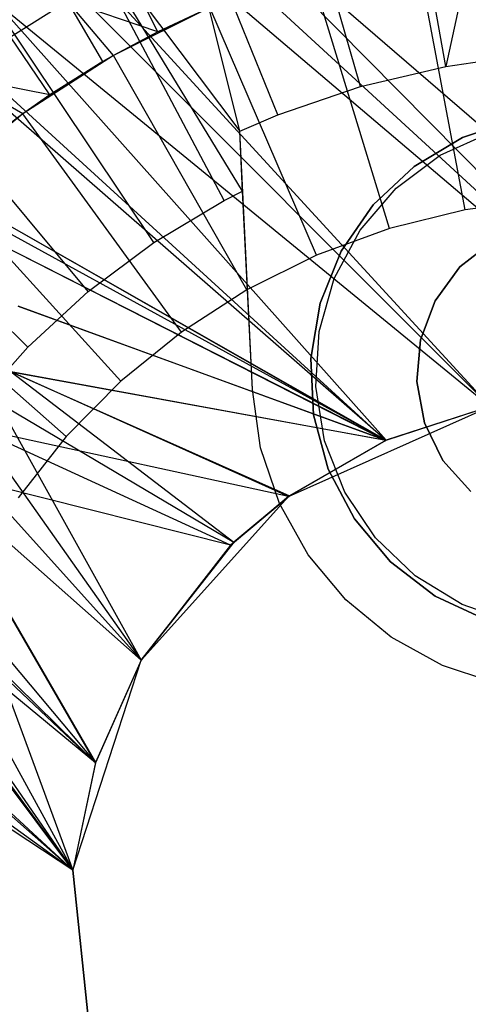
# Model space of a CAD drawing. Extents: x -390 to 397, y -401 to 400.
# Tile 25 of 192: x -245.95 to -241.72, y -296.78 to -287.5. Entities that reach past the tile are written whole.
import ezdxf

# ---------------------------------------------------------------- set-up
doc = ezdxf.new("R2010")
doc.units = 0
doc.header["$LTSCALE"] = 25.4
doc.layers.get('0').update_dxf_attribs({"linetype": 'CONTINUOUS'})

# ---------------------------------------------------------------- blocks, each defined once
blk = doc.blocks.new('FOURTY_ROUND_VII_ZWIS_STL')
at = {"color": 0}
for p, q in [((-252.1962, -278.2368, -931.3491), (-239.4366, -291.1429, -932.9304)), ((-252.1962, -278.2368, -931.3491), (-239.4366, -291.1429, -932.9304)), ((-252.7674, -278.867, -934.3766), (-241.5157, -291.1429, -935.4172)), ((-252.7674, -278.867, -934.3766), (-241.5157, -291.1429, -935.4172)), ((-252.7674, -278.867, -934.3766), (-239.4366, -291.1429, -934.7622)), ((-252.7674, -278.867, -934.3766), (-239.4366, -291.1429, -934.7622)), ((-252.7674, -278.867, -934.3766), (-238.7744, -290.9375, -934.3766)), ((-252.7674, -278.867, -934.3766), (-238.7744, -290.9375, -934.3766)), ((-241.5157, -291.1429, -933.7795), (-253.2439, -279.3928, -933.034)), ((-253.2439, -279.3928, -933.034), (-242.4974, -291.4604, -934.1381)), ((-253.2439, -279.3928, -933.034), (-239.4366, -291.1429, -932.9304)), ((-253.2439, -279.3928, -933.034), (-239.4366, -291.1429, -932.9304)), ((-241.5157, -291.1429, -933.7795), (-253.2439, -279.3928, -933.034)), ((-253.2439, -279.3928, -933.034), (-242.4974, -291.4604, -934.1381)), ((-254.3587, -280.6227, -935.584), (-242.5003, -291.4617, -935.7053)), ((-254.3587, -280.6227, -935.584), (-242.5003, -291.4617, -935.7053)), ((-254.3587, -280.6227, -935.584), (-241.5157, -291.1429, -935.4172)), ((-254.3587, -280.6227, -935.584), (-241.5157, -291.1429, -935.4172)), ((-254.6014, -280.8905, -934.1234), (-242.4974, -291.4604, -934.1381)), ((-254.6014, -280.8905, -934.1234), (-242.4974, -291.4604, -934.1381)), ((-245.2356, -294.5013, -934.2463), (-257.6438, -284.2473, -934.1234)), ((-257.6438, -284.2473, -934.1234), (-245.4487, -295.511, -933.9243)), ((-245.2356, -294.5013, -934.2463), (-257.6438, -284.2473, -934.1234)), ((-257.6438, -284.2473, -934.1234), (-245.4487, -295.511, -933.9243)), ((-245.4487, -295.511, -935.5325), (-257.8865, -284.5151, -935.584)), ((-245.4487, -295.511, -935.5325), (-257.8865, -284.5151, -935.584)), ((-241.3176, -285.1102, -957), (-241.9333, -287.9365, -952.8)), ((-241.3176, -285.1102, -957), (-241.9333, -287.9365, -952.8)), ((-241.9333, -287.9365, -952.8), (-242.4156, -285.2495, -957)), ((-241.9333, -287.9365, -952.8), (-242.4156, -285.2495, -957)), ((-242.7374, -288.124, -952.8), (-243.4935, -285.5008, -957)), ((-242.7374, -288.124, -952.8), (-243.4935, -285.5008, -957)), ((-245.4487, -295.511, -933.9243), (-259.0013, -285.7451, -933.034)), ((-245.4487, -295.511, -933.9243), (-259.0013, -285.7451, -933.034)), ((-243.518, -288.3932, -952.8), (-244.5398, -285.8617, -957)), ((-243.876, -288.548, -952.8), (-244.5398, -285.8617, -957)), ((-243.876, -288.548, -952.8), (-244.5398, -285.8617, -957)), ((-243.518, -288.3932, -952.8), (-244.5398, -285.8617, -957)), ((-245.4487, -295.511, -935.5325), (-259.4778, -286.2708, -934.3766)), ((-245.4487, -295.511, -935.5325), (-259.4778, -286.2708, -934.3766)), ((-245.5435, -286.3282, -957), (-243.876, -288.548, -952.8)), ((-244.0236, -289.201, -952), (-245.5435, -286.3282, -957)), ((-244.0236, -289.201, -952), (-245.5435, -286.3282, -957)), ((-243.8484, -289.1112, -952), (-245.5435, -286.3282, -957)), ((-243.8484, -289.1112, -952), (-245.5435, -286.3282, -957)), ((-245.5435, -286.3282, -957), (-243.876, -288.548, -952.8)), ((-241.7519, -289.2871, -953.55), (-242.2235, -286.7901, -957.4595)), ((-241.7519, -289.2871, -953.55), (-242.2235, -286.7901, -957.4595)), ((-244.6866, -289.5967, -952), (-246.4938, -286.8955, -957)), ((-244.6866, -289.5967, -952), (-246.4938, -286.8955, -957)), ((-244.6467, -287.6097, -970.5261), (-244.9441, -287.0178, -971.8167)), ((-244.6467, -287.6097, -970.5261), (-244.9441, -287.0178, -971.8167)), ((-242.4642, -289.4628, -953.55), (-243.2076, -287.0328, -957.4595)), ((-242.4642, -289.4628, -953.55), (-243.2076, -287.0328, -957.4595)), ((-246.0347, -287.6564, -971.8167), (-245.4996, -287.3196, -971.8167)), ((-246.0347, -287.6564, -971.8167), (-245.4996, -287.3196, -971.8167)), ((-244.6467, -287.6097, -970.5261), (-245.4996, -287.3196, -971.8167)), ((-245.0663, -287.8343, -970.5261), (-245.4996, -287.3196, -971.8167)), ((-244.6467, -287.6097, -970.5261), (-245.4996, -287.3196, -971.8167)), ((-245.0663, -287.8343, -970.5261), (-245.4996, -287.3196, -971.8167)), ((-245.1649, -287.8912, -970.5261), (-245.4996, -287.3196, -971.8167)), ((-245.1649, -287.8912, -970.5261), (-245.4996, -287.3196, -971.8167)), ((-244.1591, -287.3823, -957.4595), (-245.0663, -287.8343, -957.4595)), ((-244.1591, -287.3823, -957.4595), (-245.0663, -287.8343, -957.4595)), ((-244.1591, -287.3823, -970.5261), (-244.6467, -287.6097, -970.5261)), ((-244.6467, -287.6097, -970.5261), (-244.1591, -287.3823, -957.4595)), ((-244.6467, -287.6097, -970.5261), (-244.1591, -287.3823, -957.4595)), ((-244.1591, -287.3823, -970.5261), (-244.6467, -287.6097, -970.5261)), ((-243.1529, -289.7157, -953.55), (-244.1591, -287.3823, -957.4595)), ((-243.1529, -289.7157, -953.55), (-244.1591, -287.3823, -957.4595)), ((-245.3055, -290.0586, -952), (-247.3808, -287.5575, -957)), ((-245.3055, -290.0586, -952), (-247.3808, -287.5575, -957)), ((-245.664, -288.2054, -970.5261), (-246.0347, -287.6564, -971.8167)), ((-245.664, -288.2054, -970.5261), (-246.0347, -287.6564, -971.8167)), ((-244.6467, -287.6097, -970.5261), (-245.0663, -287.8343, -970.5261)), ((-244.6467, -287.6097, -970.5261), (-245.0663, -287.8343, -970.5261)), ((-244.6467, -287.6097, -970.5261), (-245.0663, -287.8343, -957.4595)), ((-244.6467, -287.6097, -970.5261), (-245.0663, -287.8343, -957.4595)), ((-245.0663, -287.8343, -957.4595), (-245.9184, -288.3834, -957.4595)), ((-245.0663, -287.8343, -957.4595), (-245.9184, -288.3834, -957.4595)), ((-245.0663, -287.8343, -970.5261), (-245.1649, -287.8912, -970.5261)), ((-245.1649, -287.8912, -970.5261), (-245.0663, -287.8343, -957.4595)), ((-245.0663, -287.8343, -970.5261), (-245.1649, -287.8912, -970.5261)), ((-245.1649, -287.8912, -970.5261), (-245.0663, -287.8343, -957.4595)), ((-245.0663, -287.8343, -970.5261), (-245.0663, -287.8343, -957.4595)), ((-245.0663, -287.8343, -970.5261), (-245.0663, -287.8343, -957.4595)), ((-243.8095, -290.0429, -953.55), (-245.0663, -287.8343, -957.4595)), ((-243.8095, -290.0429, -953.55), (-245.0663, -287.8343, -957.4595)), ((-241.9333, -287.9365, -952.8), (-241.4724, -287.8675, -952.8)), ((-241.9333, -287.9365, -952.8), (-241.4724, -287.8675, -952.8)), ((-245.1649, -287.8912, -970.5261), (-245.9184, -288.3834, -957.4595)), ((-245.1649, -287.8912, -970.5261), (-245.9184, -288.3834, -957.4595)), ((-245.1649, -287.8912, -970.5261), (-245.664, -288.2054, -970.5261)), ((-245.1649, -287.8912, -970.5261), (-245.664, -288.2054, -970.5261)), ((-242.7374, -288.124, -952.8), (-241.9333, -287.9365, -952.8)), ((-242.7374, -288.124, -952.8), (-241.9333, -287.9365, -952.8)), ((-245.664, -288.2054, -970.5261), (-246.547, -288.0267, -971.8167)), ((-245.9184, -288.3834, -970.5261), (-246.547, -288.0267, -971.8167)), ((-245.664, -288.2054, -970.5261), (-246.547, -288.0267, -971.8167)), ((-245.9184, -288.3834, -970.5261), (-246.547, -288.0267, -971.8167)), ((-243.518, -288.3932, -952.8), (-242.7374, -288.124, -952.8)), ((-243.518, -288.3932, -952.8), (-242.7374, -288.124, -952.8)), ((-245.664, -288.2054, -970.5261), (-245.9184, -288.3834, -970.5261)), ((-245.664, -288.2054, -970.5261), (-245.9184, -288.3834, -970.5261)), ((-245.664, -288.2054, -970.5261), (-245.9184, -288.3834, -957.4595)), ((-245.664, -288.2054, -970.5261), (-245.9184, -288.3834, -957.4595)), ((-245.8736, -290.5816, -952), (-248.1951, -288.3072, -957)), ((-245.8736, -290.5816, -952), (-248.1951, -288.3072, -957)), ((-245.9184, -288.3834, -957.4595), (-246.7048, -289.0229, -957.4595)), ((-245.9184, -288.3834, -957.4595), (-246.7048, -289.0229, -957.4595)), ((-245.9184, -288.3834, -970.5261), (-246.142, -288.5508, -970.5261)), ((-245.9184, -288.3834, -957.4595), (-246.142, -288.5508, -970.5261)), ((-245.9184, -288.3834, -970.5261), (-246.142, -288.5508, -970.5261)), ((-245.9184, -288.3834, -957.4595), (-246.142, -288.5508, -970.5261)), ((-245.9184, -288.3834, -970.5261), (-245.9184, -288.3834, -957.4595)), ((-245.9184, -288.3834, -970.5261), (-245.9184, -288.3834, -957.4595)), ((-244.4262, -290.4403, -953.55), (-245.9184, -288.3834, -957.4595)), ((-244.4262, -290.4403, -953.55), (-245.9184, -288.3834, -957.4595)), ((-243.876, -288.548, -952.8), (-243.518, -288.3932, -952.8)), ((-243.876, -288.548, -952.8), (-243.518, -288.3932, -952.8)), ((-241.2744, -288.4408, -949), (-241.7774, -288.6073, -949)), ((-241.7774, -288.6073, -946), (-241.2744, -288.4408, -946)), ((-241.2744, -288.4408, -949), (-241.7774, -288.6073, -949)), ((-241.7774, -288.6073, -946), (-241.2744, -288.4408, -946)), ((-243.8484, -289.1112, -952), (-243.876, -288.548, -952.8)), ((-243.7569, -290.9828, -952.8), (-243.876, -288.548, -952.8)), ((-243.8484, -289.1112, -952), (-243.876, -288.548, -952.8)), ((-243.7569, -290.9828, -952.8), (-243.876, -288.548, -952.8)), ((-241.7774, -288.6073, -949), (-242.2328, -288.878, -949)), ((-242.2328, -288.878, -946), (-241.7774, -288.6073, -946)), ((-241.7774, -288.6073, -949), (-242.2328, -288.878, -949)), ((-242.2328, -288.878, -946), (-241.7774, -288.6073, -946)), ((-241.9869, -288.7733, -952.8), (-241.5147, -288.5579, -952.8)), ((-241.9869, -288.7733, -952), (-241.5147, -288.5579, -952)), ((-241.9869, -288.7733, -952.8), (-241.5147, -288.5579, -952.8)), ((-241.9869, -288.7733, -952), (-241.5147, -288.5579, -952)), ((-241.7774, -288.6073, -949), (-241.7774, -288.6073, -946)), ((-241.7774, -288.6073, -949), (-241.7774, -288.6073, -946)), ((-242.4017, -289.0852, -952.8), (-241.9869, -288.7733, -952.8)), ((-242.4017, -289.0852, -952), (-241.9869, -288.7733, -952)), ((-242.4017, -289.0852, -952.8), (-241.9869, -288.7733, -952.8)), ((-242.4017, -289.0852, -952), (-241.9869, -288.7733, -952)), ((-241.9869, -288.7733, -952), (-241.9869, -288.7733, -952.8)), ((-241.9869, -288.7733, -952), (-241.9869, -288.7733, -952.8)), ((-242.2328, -288.878, -949), (-242.6193, -289.2403, -949)), ((-242.6193, -289.2403, -946), (-242.2328, -288.878, -946)), ((-242.2328, -288.878, -949), (-242.6193, -289.2403, -949)), ((-242.6193, -289.2403, -946), (-242.2328, -288.878, -946)), ((-242.2328, -288.878, -949), (-242.2328, -288.878, -946)), ((-242.2328, -288.878, -949), (-242.2328, -288.878, -946)), ((-244.9954, -290.9032, -953.55), (-246.7048, -289.0229, -957.4595)), ((-244.9954, -290.9032, -953.55), (-246.7048, -289.0229, -957.4595)), ((-242.7397, -289.4789, -952.8), (-242.4017, -289.0852, -952.8)), ((-242.7397, -289.4789, -952), (-242.4017, -289.0852, -952)), ((-242.7397, -289.4789, -952.8), (-242.4017, -289.0852, -952.8)), ((-242.7397, -289.4789, -952), (-242.4017, -289.0852, -952)), ((-242.4017, -289.0852, -952), (-242.4017, -289.0852, -952.8)), ((-242.4017, -289.0852, -952), (-242.4017, -289.0852, -952.8)), ((-246.574, -289.138, -935.8886), (-242.5003, -291.4617, -935.7053)), ((-246.574, -289.138, -935.8886), (-242.5003, -291.4617, -935.7053)), ((-246.574, -289.138, -934.3643), (-242.4974, -291.4604, -934.1381)), ((-246.574, -289.138, -934.3643), (-242.4974, -291.4604, -934.1381)), ((-244.0236, -289.201, -952), (-243.8484, -289.1112, -952)), ((-244.0236, -289.201, -952), (-243.8484, -289.1112, -952)), ((-243.7569, -290.9828, -952), (-243.8484, -289.1112, -952)), ((-243.7569, -290.9828, -952), (-243.8484, -289.1112, -952)), ((-244.6866, -289.5967, -952), (-244.0236, -289.201, -952)), ((-244.6866, -289.5967, -952), (-244.0236, -289.201, -952)), ((-242.6193, -289.2403, -949), (-242.9189, -289.6772, -949)), ((-242.9189, -289.6772, -946), (-242.6193, -289.2403, -946)), ((-242.6193, -289.2403, -949), (-242.9189, -289.6772, -949)), ((-242.9189, -289.6772, -946), (-242.6193, -289.2403, -946)), ((-242.6193, -289.2403, -949), (-242.6193, -289.2403, -946)), ((-242.6193, -289.2403, -949), (-242.6193, -289.2403, -946)), ((-241.0246, -289.1909, -953.55), (-241.7519, -289.2871, -953.55)), ((-241.0246, -289.1909, -953.55), (-241.7519, -289.2871, -953.55)), ((-242.4974, -291.4604, -934.1381), (-246.3406, -289.3483, -934.3661)), ((-242.4974, -291.4604, -934.1381), (-246.3406, -289.3483, -934.3661)), ((-241.7519, -289.2871, -953.55), (-242.4642, -289.4628, -953.55)), ((-241.7519, -289.2871, -953.55), (-242.4642, -289.4628, -953.55)), ((-242.4642, -289.4628, -953.55), (-243.1529, -289.7157, -953.55)), ((-242.4642, -289.4628, -953.55), (-243.1529, -289.7157, -953.55)), ((-242.9853, -289.9362, -952.8), (-242.7397, -289.4789, -952.8)), ((-242.9853, -289.9362, -952), (-242.7397, -289.4789, -952)), ((-242.9853, -289.9362, -952.8), (-242.7397, -289.4789, -952.8)), ((-242.9853, -289.9362, -952), (-242.7397, -289.4789, -952)), ((-242.7397, -289.4789, -952), (-242.7397, -289.4789, -952.8)), ((-242.7397, -289.4789, -952), (-242.7397, -289.4789, -952.8)), ((-246.1567, -289.6016, -935.9017), (-242.5003, -291.4617, -935.7053)), ((-246.1567, -289.6016, -935.9017), (-242.5003, -291.4617, -935.7053)), ((-246.1567, -289.6016, -934.3803), (-242.4974, -291.4604, -934.1381)), ((-246.1567, -289.6016, -934.3803), (-242.4974, -291.4604, -934.1381)), ((-245.3055, -290.0586, -952), (-244.6866, -289.5967, -952)), ((-245.3055, -290.0586, -952), (-244.6866, -289.5967, -952)), ((-241.8007, -289.8262, -949), (-241.4896, -289.583, -949)), ((-241.4896, -289.583, -952), (-241.8007, -289.8262, -952)), ((-241.4896, -289.583, -952), (-241.8007, -289.8262, -952)), ((-241.8007, -289.8262, -949), (-241.4896, -289.583, -949)), ((-243.1529, -289.7157, -953.55), (-243.8095, -290.0429, -953.55)), ((-243.1529, -289.7157, -953.55), (-243.8095, -290.0429, -953.55)), ((-242.9189, -289.6772, -949), (-243.1176, -290.1683, -949)), ((-243.1176, -290.1683, -946), (-242.9189, -289.6772, -946)), ((-242.9189, -289.6772, -949), (-243.1176, -290.1683, -949)), ((-243.1176, -290.1683, -946), (-242.9189, -289.6772, -946)), ((-242.9189, -289.6772, -949), (-242.9189, -289.6772, -946)), ((-242.9189, -289.6772, -949), (-242.9189, -289.6772, -946)), ((-245.5103, -291.4258, -953.55), (-247.4161, -289.745, -957.4595)), ((-245.5103, -291.4258, -953.55), (-247.4161, -289.745, -957.4595)), ((-242.0347, -290.1443, -949), (-241.8007, -289.8262, -949)), ((-241.8007, -289.8262, -952), (-242.0347, -290.1443, -952)), ((-241.8007, -289.8262, -952), (-242.0347, -290.1443, -952)), ((-242.0347, -290.1443, -949), (-241.8007, -289.8262, -949)), ((-241.8007, -289.8262, -949), (-241.8007, -289.8262, -952)), ((-241.8007, -289.8262, -949), (-241.8007, -289.8262, -952)), ((-243.1267, -290.4355, -952.8), (-242.9853, -289.9362, -952.8)), ((-243.1267, -290.4355, -952), (-242.9853, -289.9362, -952)), ((-243.1267, -290.4355, -952.8), (-242.9853, -289.9362, -952.8)), ((-243.1267, -290.4355, -952), (-242.9853, -289.9362, -952)), ((-242.9853, -289.9362, -952), (-242.9853, -289.9362, -952.8)), ((-242.9853, -289.9362, -952), (-242.9853, -289.9362, -952.8)), ((-245.8736, -290.5816, -952), (-245.3055, -290.0586, -952)), ((-245.8736, -290.5816, -952), (-245.3055, -290.0586, -952)), ((-243.8095, -290.0429, -953.55), (-244.4262, -290.4403, -953.55)), ((-243.8095, -290.0429, -953.55), (-244.4262, -290.4403, -953.55)), ((-242.5003, -291.4617, -935.7053), (-245.9639, -290.1948, -935.9454)), ((-242.5003, -291.4617, -935.7053), (-245.9639, -290.1948, -935.9454)), ((-245.9639, -290.1948, -934.4337), (-242.4974, -291.4604, -934.1381)), ((-245.9639, -290.1948, -934.4337), (-242.4974, -291.4604, -934.1381)), ((-243.1176, -290.1683, -949), (-243.2061, -290.6907, -949)), ((-243.2061, -290.6907, -946), (-243.1176, -290.1683, -946)), ((-243.1176, -290.1683, -949), (-243.2061, -290.6907, -949)), ((-243.2061, -290.6907, -946), (-243.1176, -290.1683, -946)), ((-243.1176, -290.1683, -949), (-243.1176, -290.1683, -946)), ((-243.1176, -290.1683, -949), (-243.1176, -290.1683, -946)), ((-242.1741, -290.5137, -949), (-242.0347, -290.1443, -949)), ((-242.0347, -290.1443, -952), (-242.1741, -290.5137, -952)), ((-242.0347, -290.1443, -952), (-242.1741, -290.5137, -952)), ((-242.1741, -290.5137, -949), (-242.0347, -290.1443, -949)), ((-242.0347, -290.1443, -949), (-242.0347, -290.1443, -952)), ((-242.0347, -290.1443, -949), (-242.0347, -290.1443, -952)), ((-244.4262, -290.4403, -953.55), (-244.9954, -290.9032, -953.55)), ((-244.4262, -290.4403, -953.55), (-244.9954, -290.9032, -953.55)), ((-243.1576, -290.9535, -952.8), (-243.1267, -290.4355, -952.8)), ((-243.1576, -290.9535, -952), (-243.1267, -290.4355, -952)), ((-243.1576, -290.9535, -952.8), (-243.1267, -290.4355, -952.8)), ((-243.1576, -290.9535, -952), (-243.1267, -290.4355, -952)), ((-243.1267, -290.4355, -952), (-243.1267, -290.4355, -952.8)), ((-243.1267, -290.4355, -952), (-243.1267, -290.4355, -952.8)), ((-242.2087, -290.9071, -949), (-242.1741, -290.5137, -949)), ((-242.1741, -290.5137, -952), (-242.2087, -290.9071, -952)), ((-242.1741, -290.5137, -952), (-242.2087, -290.9071, -952)), ((-242.2087, -290.9071, -949), (-242.1741, -290.5137, -949)), ((-242.1741, -290.5137, -949), (-242.1741, -290.5137, -952)), ((-242.1741, -290.5137, -949), (-242.1741, -290.5137, -952)), ((-246.3848, -291.1603, -952), (-245.8736, -290.5816, -952)), ((-246.3848, -291.1603, -952), (-245.8736, -290.5816, -952)), ((-243.2061, -290.6907, -949), (-243.2061, -290.6907, -946)), ((-243.2061, -290.6907, -949), (-243.1802, -291.2198, -949)), ((-243.1802, -291.2198, -946), (-243.2061, -290.6907, -946)), ((-243.2061, -290.6907, -949), (-243.2061, -290.6907, -946)), ((-243.2061, -290.6907, -949), (-243.1802, -291.2198, -949)), ((-243.1802, -291.2198, -946), (-243.2061, -290.6907, -946)), ((-242.5003, -291.4617, -935.7053), (-246.0291, -290.8151, -935.9883)), ((-242.5003, -291.4617, -935.7053), (-246.0291, -290.8151, -935.9883)), ((-243.4151, -291.9886, -935.9108), (-246.0291, -290.8151, -935.9883)), ((-243.4151, -291.9886, -935.9108), (-246.0291, -290.8151, -935.9883)), ((-246.0291, -290.8151, -934.4858), (-242.4974, -291.4604, -934.1381)), ((-246.0291, -290.8151, -934.4858), (-242.4974, -291.4604, -934.1381)), ((-246.0291, -290.8151, -934.4858), (-243.408, -291.9834, -934.3898)), ((-246.0291, -290.8151, -934.4858), (-243.408, -291.9834, -934.3898)), ((-246.0291, -290.8151, -934.4858), (-243.9325, -292.4207, -934.4772)), ((-246.0291, -290.8151, -934.4858), (-243.9325, -292.4207, -934.4772)), ((-244.9954, -290.9032, -953.55), (-245.5103, -291.4258, -953.55)), ((-244.9954, -290.9032, -953.55), (-245.5103, -291.4258, -953.55)), ((-242.1359, -291.2952, -949), (-242.2087, -290.9071, -949)), ((-242.2087, -290.9071, -949), (-242.2087, -290.9071, -952)), ((-242.2087, -290.9071, -952), (-242.1359, -291.2952, -952)), ((-242.2087, -290.9071, -949), (-242.2087, -290.9071, -952)), ((-242.2087, -290.9071, -952), (-242.1359, -291.2952, -952)), ((-242.1359, -291.2952, -949), (-242.2087, -290.9071, -949)), ((-243.6789, -291.5309, -952), (-243.7569, -290.9828, -952)), ((-243.7569, -290.9828, -952.8), (-243.7569, -290.9828, -952)), ((-243.6789, -291.5309, -952), (-243.7569, -290.9828, -952)), ((-243.6789, -291.5309, -952.8), (-243.7569, -290.9828, -952.8)), ((-243.7569, -290.9828, -952.8), (-243.7569, -290.9828, -952)), ((-243.6789, -291.5309, -952.8), (-243.7569, -290.9828, -952.8)), ((-243.0763, -291.4661, -952.8), (-243.1576, -290.9535, -952.8)), ((-243.0763, -291.4661, -952), (-243.1576, -290.9535, -952)), ((-243.1576, -290.9535, -952), (-243.1576, -290.9535, -952.8)), ((-243.0763, -291.4661, -952.8), (-243.1576, -290.9535, -952.8)), ((-243.1576, -290.9535, -952), (-243.1576, -290.9535, -952.8)), ((-243.0763, -291.4661, -952), (-243.1576, -290.9535, -952)), ((-246.157, -291.1021, -934.4985), (-243.9325, -292.4207, -934.4772)), ((-246.157, -291.1021, -934.4985), (-243.9325, -292.4207, -934.4772)), ((-246.157, -291.1021, -934.4985), (-244.8063, -293.5336, -934.4483)), ((-246.157, -291.1021, -934.4985), (-244.8063, -293.5336, -934.4483)), ((-243.4151, -291.9886, -927.5), (-241.5157, -291.1429, -927.5)), ((-243.4151, -291.9886, -927.5), (-241.5157, -291.1429, -927.5)), ((-243.4151, -291.9886, -929), (-241.5157, -291.1429, -929)), ((-243.4151, -291.9886, -929), (-241.5157, -291.1429, -929)), ((-243.1802, -291.2198, -949), (-243.1802, -291.2198, -946)), ((-243.1802, -291.2198, -949), (-243.0412, -291.731, -949)), ((-243.0412, -291.731, -946), (-243.1802, -291.2198, -946)), ((-243.1802, -291.2198, -949), (-243.1802, -291.2198, -946)), ((-243.1802, -291.2198, -949), (-243.0412, -291.731, -949)), ((-243.0412, -291.731, -946), (-243.1802, -291.2198, -946)), ((-241.5157, -291.1429, -935.4172), (-242.5003, -291.4617, -935.7053)), ((-241.5157, -291.1429, -935.4172), (-242.5003, -291.4617, -935.7053)), ((-241.5157, -291.1429, -933.7795), (-242.4974, -291.4604, -934.1381)), ((-241.5157, -291.1429, -933.7795), (-242.4974, -291.4604, -934.1381)), ((-241.9611, -291.6493, -949), (-242.1359, -291.2952, -949)), ((-242.1359, -291.2952, -949), (-242.1359, -291.2952, -952)), ((-242.1359, -291.2952, -952), (-241.9611, -291.6493, -952)), ((-242.1359, -291.2952, -949), (-242.1359, -291.2952, -952)), ((-242.1359, -291.2952, -952), (-241.9611, -291.6493, -952)), ((-241.9611, -291.6493, -949), (-242.1359, -291.2952, -949)), ((-245.4487, -295.511, -935.5325), (-248.5704, -291.3553, -935.8459)), ((-245.4487, -295.511, -935.5325), (-248.5704, -291.3553, -935.8459)), ((-243.4151, -291.9886, -935.9108), (-246.341, -291.3553, -935.9984)), ((-243.4151, -291.9886, -935.9108), (-246.341, -291.3553, -935.9984)), ((-243.9631, -292.4502, -935.9839), (-246.341, -291.3553, -935.9984)), ((-243.9631, -292.4502, -935.9839), (-246.341, -291.3553, -935.9984)), ((-246.341, -291.3553, -934.498), (-244.8063, -293.5336, -934.4483)), ((-246.341, -291.3553, -934.498), (-244.8063, -293.5336, -934.4483)), ((-245.5103, -291.4258, -953.55), (-245.9645, -292.002, -953.55)), ((-245.5103, -291.4258, -953.55), (-245.9645, -292.002, -953.55)), ((-243.4151, -291.9886, -935.9108), (-242.4974, -291.4604, -934.1381)), ((-243.4151, -291.9886, -935.9108), (-242.4974, -291.4604, -934.1381)), ((-242.5003, -291.4617, -935.7053), (-243.4151, -291.9886, -935.9108)), ((-242.5003, -291.4617, -935.7053), (-243.4151, -291.9886, -935.9108)), ((-242.4974, -291.4604, -934.1381), (-243.408, -291.9834, -934.3898)), ((-242.4974, -291.4604, -934.1381), (-243.408, -291.9834, -934.3898)), ((-242.8868, -291.9492, -952.8), (-243.0763, -291.4661, -952.8)), ((-242.8868, -291.9492, -952), (-243.0763, -291.4661, -952)), ((-243.0763, -291.4661, -952), (-243.0763, -291.4661, -952.8)), ((-242.8868, -291.9492, -952.8), (-243.0763, -291.4661, -952.8)), ((-243.0763, -291.4661, -952), (-243.0763, -291.4661, -952.8)), ((-242.8868, -291.9492, -952), (-243.0763, -291.4661, -952)), ((-242.5003, -291.4617, -935.7053), (-242.4974, -291.4604, -934.1381)), ((-242.5003, -291.4617, -935.7053), (-242.4974, -291.4604, -934.1381)), ((-248.338, -291.5647, -934.3101), (-245.2356, -294.5013, -934.2463)), ((-248.338, -291.5647, -934.3101), (-245.2356, -294.5013, -934.2463)), ((-245.4487, -295.511, -935.5325), (-248.337, -291.5654, -935.8443)), ((-245.4487, -295.511, -935.5325), (-248.337, -291.5654, -935.8443)), ((-244.8063, -293.5336, -934.4483), (-246.5746, -291.5656, -934.4836)), ((-244.8063, -293.5336, -934.4483), (-246.5746, -291.5656, -934.4836)), ((-243.5016, -292.0554, -952), (-243.6789, -291.5309, -952)), ((-243.6789, -291.5309, -952), (-243.6789, -291.5309, -952.8)), ((-243.6789, -291.5309, -952), (-243.6789, -291.5309, -952.8)), ((-243.5016, -292.0554, -952), (-243.6789, -291.5309, -952)), ((-243.5016, -292.0554, -952.8), (-243.6789, -291.5309, -952.8)), ((-243.5016, -292.0554, -952.8), (-243.6789, -291.5309, -952.8)), ((-241.6972, -291.9431, -949), (-241.9611, -291.6493, -949)), ((-241.9611, -291.6493, -949), (-241.9611, -291.6493, -952)), ((-241.9611, -291.6493, -952), (-241.6972, -291.9431, -952)), ((-241.9611, -291.6493, -949), (-241.9611, -291.6493, -952)), ((-241.9611, -291.6493, -952), (-241.6972, -291.9431, -952)), ((-241.6972, -291.9431, -949), (-241.9611, -291.6493, -949)), ((-248.0658, -291.7219, -935.855), (-245.4487, -295.511, -935.5325)), ((-248.0658, -291.7219, -935.855), (-245.4487, -295.511, -935.5325)), ((-248.0658, -291.7219, -934.3233), (-245.2356, -294.5013, -934.2463)), ((-248.0658, -291.7219, -934.3233), (-245.2356, -294.5013, -934.2463)), ((-246.8456, -291.7219, -935.9647), (-245.4487, -295.511, -935.5325)), ((-246.8456, -291.7219, -935.9647), (-245.4487, -295.511, -935.5325)), ((-246.8456, -291.7219, -935.9647), (-245.2339, -294.4962, -935.7935)), ((-243.9631, -292.4502, -935.9839), (-246.8456, -291.7219, -935.9647)), ((-243.9631, -292.4502, -935.9839), (-246.8456, -291.7219, -935.9647)), ((-244.8063, -293.5336, -935.9575), (-246.8456, -291.7219, -935.9647)), ((-244.8063, -293.5336, -935.9575), (-246.8456, -291.7219, -935.9647)), ((-246.8456, -291.7219, -935.9647), (-245.2339, -294.4962, -935.7935)), ((-245.2356, -294.5013, -934.2463), (-246.8456, -291.7219, -934.4571)), ((-245.2356, -294.5013, -934.2463), (-246.8456, -291.7219, -934.4571)), ((-244.8063, -293.5336, -934.4483), (-246.8456, -291.7219, -934.4571)), ((-244.8063, -293.5336, -934.4483), (-246.8456, -291.7219, -934.4571)), ((-243.0412, -291.731, -949), (-243.0412, -291.731, -946)), ((-243.0412, -291.731, -949), (-242.7955, -292.2004, -949)), ((-242.7955, -292.2004, -946), (-243.0412, -291.731, -946)), ((-243.0412, -291.731, -949), (-243.0412, -291.731, -946)), ((-243.0412, -291.731, -949), (-242.7955, -292.2004, -949)), ((-242.7955, -292.2004, -946), (-243.0412, -291.731, -946)), ((-247.4557, -291.8516, -935.905), (-245.4487, -295.511, -935.5325)), ((-247.4557, -291.8516, -935.905), (-245.4487, -295.511, -935.5325)), ((-247.4557, -291.8516, -934.3844), (-245.2356, -294.5013, -934.2463)), ((-247.4557, -291.8516, -934.3844), (-245.2356, -294.5013, -934.2463)), ((-242.5978, -292.3803, -952.8), (-242.8868, -291.9492, -952.8)), ((-242.5978, -292.3803, -952), (-242.8868, -291.9492, -952)), ((-242.8868, -291.9492, -952), (-242.8868, -291.9492, -952.8)), ((-242.5978, -292.3803, -952.8), (-242.8868, -291.9492, -952.8)), ((-242.8868, -291.9492, -952), (-242.8868, -291.9492, -952.8)), ((-242.5978, -292.3803, -952), (-242.8868, -291.9492, -952)), ((-244.8063, -293.5336, -927.5), (-243.4151, -291.9886, -927.5)), ((-244.8063, -293.5336, -929), (-243.4151, -291.9886, -929)), ((-244.8063, -293.5336, -927.5), (-243.4151, -291.9886, -927.5)), ((-244.8063, -293.5336, -929), (-243.4151, -291.9886, -929)), ((-243.9631, -292.4502, -935.9839), (-243.408, -291.9834, -934.3898)), ((-243.9631, -292.4502, -935.9839), (-243.408, -291.9834, -934.3898)), ((-243.4151, -291.9886, -935.9108), (-243.9631, -292.4502, -935.9839)), ((-243.4151, -291.9886, -935.9108), (-243.9631, -292.4502, -935.9839)), ((-243.408, -291.9834, -934.3898), (-243.9325, -292.4207, -934.4772)), ((-243.408, -291.9834, -934.3898), (-243.9325, -292.4207, -934.4772)), ((-243.2309, -292.5383, -952), (-243.5016, -292.0554, -952)), ((-243.5016, -292.0554, -952), (-243.5016, -292.0554, -952.8)), ((-243.5016, -292.0554, -952), (-243.5016, -292.0554, -952.8)), ((-243.2309, -292.5383, -952), (-243.5016, -292.0554, -952)), ((-243.2309, -292.5383, -952.8), (-243.5016, -292.0554, -952.8)), ((-243.2309, -292.5383, -952.8), (-243.5016, -292.0554, -952.8)), ((-243.4151, -291.9886, -935.9108), (-243.408, -291.9834, -934.3898)), ((-243.4151, -291.9886, -935.9108), (-243.408, -291.9834, -934.3898)), ((-243.4151, -291.9886, -929), (-243.4151, -291.9886, -927.5)), ((-243.4151, -291.9886, -929), (-243.4151, -291.9886, -927.5)), ((-242.7955, -292.2004, -949), (-242.7955, -292.2004, -946)), ((-242.7955, -292.2004, -949), (-242.4547, -292.606, -949)), ((-242.4547, -292.606, -946), (-242.7955, -292.2004, -946)), ((-242.7955, -292.2004, -949), (-242.7955, -292.2004, -946)), ((-242.7955, -292.2004, -949), (-242.4547, -292.606, -949)), ((-242.4547, -292.606, -946), (-242.7955, -292.2004, -946)), ((-244.8063, -293.5336, -935.9575), (-243.9325, -292.4207, -934.4772)), ((-243.9325, -292.4207, -934.4772), (-244.8063, -293.5336, -934.4483)), ((-244.8063, -293.5336, -935.9575), (-243.9325, -292.4207, -934.4772)), ((-243.9325, -292.4207, -934.4772), (-244.8063, -293.5336, -934.4483)), ((-243.9631, -292.4502, -935.9839), (-243.9325, -292.4207, -934.4772)), ((-243.9631, -292.4502, -935.9839), (-243.9325, -292.4207, -934.4772)), ((-242.223, -292.7392, -952.8), (-242.5978, -292.3803, -952.8)), ((-242.223, -292.7392, -952), (-242.5978, -292.3803, -952)), ((-242.5978, -292.3803, -952), (-242.5978, -292.3803, -952.8)), ((-242.223, -292.7392, -952.8), (-242.5978, -292.3803, -952.8)), ((-242.5978, -292.3803, -952), (-242.5978, -292.3803, -952.8)), ((-242.223, -292.7392, -952), (-242.5978, -292.3803, -952)), ((-243.9631, -292.4502, -935.9839), (-244.8063, -293.5336, -935.9575)), ((-243.9631, -292.4502, -935.9839), (-244.8063, -293.5336, -935.9575)), ((-242.8761, -292.9633, -952), (-243.2309, -292.5383, -952)), ((-243.2309, -292.5383, -952), (-243.2309, -292.5383, -952.8)), ((-243.2309, -292.5383, -952), (-243.2309, -292.5383, -952.8)), ((-242.8761, -292.9633, -952), (-243.2309, -292.5383, -952)), ((-242.8761, -292.9633, -952.8), (-243.2309, -292.5383, -952.8)), ((-242.8761, -292.9633, -952.8), (-243.2309, -292.5383, -952.8)), ((-242.4547, -292.606, -949), (-242.4547, -292.606, -946)), ((-242.4547, -292.606, -949), (-242.0347, -292.9289, -949)), ((-242.0347, -292.9289, -946), (-242.4547, -292.606, -946)), ((-242.4547, -292.606, -949), (-242.4547, -292.606, -946)), ((-242.4547, -292.606, -949), (-242.0347, -292.9289, -949)), ((-242.0347, -292.9289, -946), (-242.4547, -292.606, -946)), ((-241.7797, -293.0091, -952.8), (-242.223, -292.7392, -952.8)), ((-241.7797, -293.0091, -952), (-242.223, -292.7392, -952)), ((-242.223, -292.7392, -952), (-242.223, -292.7392, -952.8)), ((-241.7797, -293.0091, -952.8), (-242.223, -292.7392, -952.8)), ((-242.223, -292.7392, -952), (-242.223, -292.7392, -952.8)), ((-241.7797, -293.0091, -952), (-242.223, -292.7392, -952)), ((-242.4492, -293.3158, -952), (-242.8761, -292.9633, -952)), ((-242.8761, -292.9633, -952), (-242.8761, -292.9633, -952.8)), ((-242.8761, -292.9633, -952), (-242.8761, -292.9633, -952.8)), ((-242.4492, -293.3158, -952), (-242.8761, -292.9633, -952)), ((-242.4492, -293.3158, -952.8), (-242.8761, -292.9633, -952.8)), ((-242.4492, -293.3158, -952.8), (-242.8761, -292.9633, -952.8)), ((-242.0347, -292.9289, -949), (-242.0347, -292.9289, -946)), ((-242.0347, -292.9289, -949), (-241.555, -293.1538, -949)), ((-241.555, -293.1538, -946), (-242.0347, -292.9289, -946)), ((-242.0347, -292.9289, -949), (-242.0347, -292.9289, -946)), ((-242.0347, -292.9289, -949), (-241.555, -293.1538, -949)), ((-241.555, -293.1538, -946), (-242.0347, -292.9289, -946)), ((-241.2888, -293.1774, -952.8), (-241.7797, -293.0091, -952.8)), ((-241.2888, -293.1774, -952), (-241.7797, -293.0091, -952)), ((-241.7797, -293.0091, -952), (-241.7797, -293.0091, -952.8)), ((-241.2888, -293.1774, -952.8), (-241.7797, -293.0091, -952.8)), ((-241.7797, -293.0091, -952), (-241.7797, -293.0091, -952.8)), ((-241.2888, -293.1774, -952), (-241.7797, -293.0091, -952)), ((-241.9649, -293.5839, -952), (-242.4492, -293.3158, -952)), ((-242.4492, -293.3158, -952), (-242.4492, -293.3158, -952.8)), ((-242.4492, -293.3158, -952), (-242.4492, -293.3158, -952.8)), ((-241.9649, -293.5839, -952), (-242.4492, -293.3158, -952)), ((-241.9649, -293.5839, -952.8), (-242.4492, -293.3158, -952.8)), ((-241.9649, -293.5839, -952.8), (-242.4492, -293.3158, -952.8)), ((-245.4487, -295.511, -927.5), (-244.8063, -293.5336, -927.5)), ((-245.4487, -295.511, -929), (-244.8063, -293.5336, -929)), ((-245.4487, -295.511, -927.5), (-244.8063, -293.5336, -927.5)), ((-245.4487, -295.511, -929), (-244.8063, -293.5336, -929)), ((-244.8063, -293.5336, -934.4483), (-245.2356, -294.5013, -934.2463)), ((-244.8063, -293.5336, -934.4483), (-245.2356, -294.5013, -934.2463)), ((-244.8063, -293.5336, -935.9575), (-245.2339, -294.4962, -935.7935)), ((-244.8063, -293.5336, -935.9575), (-245.2339, -294.4962, -935.7935)), ((-244.8063, -293.5336, -929), (-244.8063, -293.5336, -927.5)), ((-244.8063, -293.5336, -929), (-244.8063, -293.5336, -927.5)), ((-244.8063, -293.5336, -935.9575), (-244.8063, -293.5336, -934.4483)), ((-244.8063, -293.5336, -935.9575), (-244.8063, -293.5336, -934.4483)), ((-241.4395, -293.7584, -952), (-241.9649, -293.5839, -952)), ((-241.9649, -293.5839, -952), (-241.9649, -293.5839, -952.8)), ((-241.9649, -293.5839, -952), (-241.9649, -293.5839, -952.8)), ((-241.4395, -293.7584, -952), (-241.9649, -293.5839, -952)), ((-241.4395, -293.7584, -952.8), (-241.9649, -293.5839, -952.8)), ((-241.4395, -293.7584, -952.8), (-241.9649, -293.5839, -952.8)), ((-245.2339, -294.4962, -935.7935), (-245.4487, -295.511, -935.5325)), ((-245.2339, -294.4962, -935.7935), (-245.4487, -295.511, -935.5325)), ((-245.2356, -294.5013, -934.2463), (-245.4487, -295.511, -933.9243)), ((-245.2356, -294.5013, -934.2463), (-245.4487, -295.511, -933.9243)), ((-245.2339, -294.4962, -935.7935), (-245.2356, -294.5013, -934.2463)), ((-245.2339, -294.4962, -935.7935), (-245.2356, -294.5013, -934.2463)), ((-245.2314, -297.5787, -927.5), (-245.4487, -295.511, -927.5)), ((-245.4487, -295.511, -935.5325), (-245.2314, -297.5787, -934.8701)), ((-245.2314, -297.5787, -929), (-245.4487, -295.511, -929)), ((-245.4487, -295.511, -929), (-245.4487, -295.511, -927.5)), ((-245.2314, -297.5787, -927.5), (-245.4487, -295.511, -927.5)), ((-245.4487, -295.511, -929), (-245.4487, -295.511, -927.5)), ((-245.4487, -295.511, -935.5325), (-245.2314, -297.5787, -934.8701)), ((-245.4487, -295.511, -935.5325), (-245.4487, -295.511, -933.9243)), ((-245.4487, -295.511, -933.9243), (-245.2314, -297.5787, -933.0738)), ((-245.4487, -295.511, -935.5325), (-245.4487, -295.511, -933.9243)), ((-245.4487, -295.511, -933.9243), (-245.2314, -297.5787, -933.0738)), ((-245.2314, -297.5787, -929), (-245.4487, -295.511, -929))]:
    blk.add_line(p, q, dxfattribs=at)

msp = doc.modelspace()

# ---------------------------------------------------------------- block references
at = {"color": 250}
msp.add_blockref('FOURTY_ROUND_VII_ZWIS_STL', (0, 0), dxfattribs=at)

doc.saveas('drawing.dxf')
